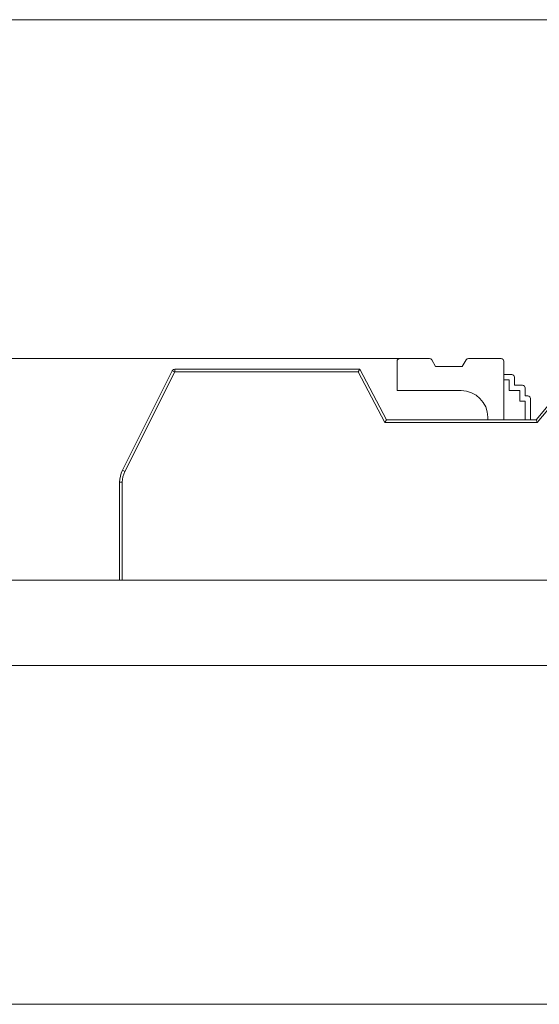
# Model space of a CAD drawing. Header units: inches. Extents: x -30 to 641, y 180 to 601.
# Tile 55 of 234: x 28 to 38, y 435 to 453. Entities that reach past the tile are written whole.
import ezdxf

# ---------------------------------------------------------------- set-up
doc = ezdxf.new("R2010")
doc.units = ezdxf.units.IN
doc.header["$MEASUREMENT"] = 0
doc.layers.add('1', color=7, linetype='Continuous')

# ---------------------------------------------------------------- blocks, each defined once
blk = doc.blocks.new('block 11')
at = {"layer": '1', "color": 8, "lineweight": 18, "true_color": 0x808080}
blk.add_lwpolyline([(554.57, 452.974), (-18.129, 452.974)], dxfattribs=at)
blk = doc.blocks.new('block 13')
at = {"layer": '1', "color": 8, "lineweight": 18, "true_color": 0x808080}
blk.add_lwpolyline([(-18.129, 434.524), (554.57, 434.524)], dxfattribs=at)
blk = doc.blocks.new('block 2074')
at = {"layer": '1', "color": 155, "lineweight": 18, "true_color": 0x4c7299}
blk.add_lwpolyline([(155.502, 442.474), (23.937, 442.474)], dxfattribs=at)
blk = doc.blocks.new('block 2150')
at = {"layer": '1', "color": 155, "lineweight": 18, "true_color": 0x4c7299}
blk.add_lwpolyline([(35.73, 446.624), (35.174, 446.624)], dxfattribs=at)
blk = doc.blocks.new('block 2151')
at = {"layer": '1', "color": 155, "lineweight": 18, "true_color": 0x4c7299}
blk.add_lwpolyline([(37.074, 446.624), (36.461, 446.624)], dxfattribs=at)
blk = doc.blocks.new('block 2152')
at = {"layer": '1', "color": 155, "lineweight": 18, "true_color": 0x4c7299}
blk.add_lwpolyline([(35.846, 446.474), (35.774, 446.599)], dxfattribs=at)
blk = doc.blocks.new('block 2153')
at = {"layer": '1', "color": 155, "lineweight": 18, "true_color": 0x4c7299}
blk.add_lwpolyline([(36.418, 446.599), (36.346, 446.474)], dxfattribs=at)
blk = doc.blocks.new('block 2154')
at = {"layer": '1', "color": 155, "lineweight": 18, "true_color": 0x4c7299}
blk.add_lwpolyline([(36.346, 446.474), (35.846, 446.474)], dxfattribs=at)
blk = doc.blocks.new('block 2155')
at = {"layer": '1', "color": 155, "lineweight": 13, "true_color": 0x4c7299}
blk.add_lwpolyline([(38.547, 446.374), (37.75, 445.424)], dxfattribs=at)
blk = doc.blocks.new('block 2156')
at = {"layer": '1', "color": 155, "lineweight": 18, "true_color": 0x4c7299}
blk.add_lwpolyline([(37.75, 445.424), (37.727, 445.474)], dxfattribs=at)
blk = doc.blocks.new('block 2157')
at = {"layer": '1', "color": 155, "lineweight": 18, "true_color": 0x4c7299}
blk.add_lwpolyline([(37.727, 445.474), (38.524, 446.424)], dxfattribs=at)
blk = doc.blocks.new('block 2162')
at = {"layer": '1', "color": 155, "lineweight": 13, "true_color": 0x4c7299}
blk.add_lwpolyline([(34.897, 445.424), (34.397, 446.374)], dxfattribs=at)
blk = doc.blocks.new('block 2163')
at = {"layer": '1', "color": 155, "lineweight": 18, "true_color": 0x4c7299}
blk.add_lwpolyline([(34.397, 446.374), (34.427, 446.424)], dxfattribs=at)
blk = doc.blocks.new('block 2164')
at = {"layer": '1', "color": 155, "lineweight": 18, "true_color": 0x4c7299}
blk.add_lwpolyline([(34.427, 446.424), (34.927, 445.474)], dxfattribs=at)
blk = doc.blocks.new('block 2165')
at = {"layer": '1', "color": 155, "lineweight": 18, "true_color": 0x4c7299}
blk.add_lwpolyline([(34.897, 445.424), (34.927, 445.474)], dxfattribs=at)
blk = doc.blocks.new('block 2166')
at = {"layer": '1', "color": 155, "lineweight": 13, "true_color": 0x4c7299}
blk.add_lwpolyline([(34.397, 446.374), (30.958, 446.374)], dxfattribs=at)
blk = doc.blocks.new('block 2167')
at = {"layer": '1', "color": 155, "lineweight": 13, "true_color": 0x4c7299}
blk.add_lwpolyline([(30.958, 446.424), (30.958, 446.374)], dxfattribs=at)
blk = doc.blocks.new('block 2168')
at = {"layer": '1', "color": 155, "lineweight": 18, "true_color": 0x4c7299}
blk.add_lwpolyline([(30.958, 446.424), (34.427, 446.424)], dxfattribs=at)
blk = doc.blocks.new('block 2172')
at = {"layer": '1', "color": 155, "lineweight": 13, "true_color": 0x4c7299}
blk.add_lwpolyline([(30.913, 446.396), (30.958, 446.374)], dxfattribs=at)
blk = doc.blocks.new('block 2173')
at = {"layer": '1', "color": 155, "lineweight": 18, "true_color": 0x4c7299}
blk.add_lwpolyline([(29.98, 444.53), (30.913, 446.396)], dxfattribs=at)
blk = doc.blocks.new('block 2174')
at = {"layer": '1', "color": 155, "lineweight": 13, "true_color": 0x4c7299}
blk.add_lwpolyline([(30.958, 446.374), (30.024, 444.507)], dxfattribs=at)
blk = doc.blocks.new('block 2175')
at = {"layer": '1', "color": 155, "lineweight": 13, "true_color": 0x4c7299}
blk.add_lwpolyline([(29.98, 444.53), (30.024, 444.507)], dxfattribs=at)
blk = doc.blocks.new('block 2176')
at = {"layer": '1', "color": 155, "lineweight": 18, "true_color": 0x4c7299}
blk.add_lwpolyline([(37.124, 446.324), (37.274, 446.324)], dxfattribs=at)
blk = doc.blocks.new('block 2177')
at = {"layer": '1', "color": 155, "lineweight": 18, "true_color": 0x4c7299}
blk.add_lwpolyline([(37.324, 446.124), (37.474, 446.124)], dxfattribs=at)
blk = doc.blocks.new('block 2178')
at = {"layer": '1', "color": 155, "lineweight": 18, "true_color": 0x4c7299}
blk.add_lwpolyline([(37.524, 445.924), (37.574, 445.924)], dxfattribs=at)
blk = doc.blocks.new('block 2179')
at = {"layer": '1', "color": 155, "lineweight": 18, "true_color": 0x4c7299}
blk.add_lwpolyline([(34.927, 445.474), (37.727, 445.474)], dxfattribs=at)
blk = doc.blocks.new('block 2180')
at = {"layer": '1', "color": 155, "lineweight": 13, "true_color": 0x4c7299}
blk.add_lwpolyline([(37.75, 445.424), (34.897, 445.424)], dxfattribs=at)
blk = doc.blocks.new('block 2181')
at = {"layer": '1', "color": 155, "lineweight": 13, "true_color": 0x4c7299}
blk.add_lwpolyline([(29.927, 444.306), (29.977, 444.306)], dxfattribs=at)
blk = doc.blocks.new('block 2306')
at = {"layer": '1', "color": 155, "lineweight": 18, "true_color": 0x4c7299}
blk.add_lwpolyline([(155.502, 440.874), (23.937, 440.874)], dxfattribs=at)
blk = doc.blocks.new('block 2400')
at = {"layer": '1', "color": 155, "lineweight": 18, "true_color": 0x4c7299}
blk.add_lwpolyline([(37.124, 445.474), (37.124, 446.574)], dxfattribs=at)
blk = doc.blocks.new('block 2401')
at = {"layer": '1', "color": 155, "lineweight": 18, "true_color": 0x4c7299}
blk.add_lwpolyline([(35.124, 446.574), (35.124, 446.024)], dxfattribs=at)
blk = doc.blocks.new('block 2402')
at = {"layer": '1', "color": 155, "lineweight": 18, "true_color": 0x4c7299}
blk.add_lwpolyline([(37.324, 446.274), (37.324, 446.124)], dxfattribs=at)
blk = doc.blocks.new('block 2403')
at = {"layer": '1', "color": 155, "lineweight": 18, "true_color": 0x4c7299}
blk.add_lwpolyline([(37.124, 446.224), (37.224, 446.224)], dxfattribs=at)
blk = doc.blocks.new('block 2404')
at = {"layer": '1', "color": 155, "lineweight": 18, "true_color": 0x4c7299}
blk.add_lwpolyline([(37.224, 446.224), (37.224, 446.024)], dxfattribs=at)
blk = doc.blocks.new('block 2405')
at = {"layer": '1', "color": 155, "lineweight": 18, "true_color": 0x4c7299}
blk.add_lwpolyline([(37.524, 446.074), (37.524, 445.924)], dxfattribs=at)
blk = doc.blocks.new('block 2406')
at = {"layer": '1', "color": 155, "lineweight": 18, "true_color": 0x4c7299}
blk.add_lwpolyline([(37.224, 446.024), (37.424, 446.024)], dxfattribs=at)
blk = doc.blocks.new('block 2407')
at = {"layer": '1', "color": 155, "lineweight": 18, "true_color": 0x4c7299}
blk.add_lwpolyline([(37.424, 446.024), (37.424, 445.824)], dxfattribs=at)
blk = doc.blocks.new('block 2408')
at = {"layer": '1', "color": 155, "lineweight": 18, "true_color": 0x4c7299}
blk.add_lwpolyline([(35.124, 446.024), (36.324, 446.024)], dxfattribs=at)
blk = doc.blocks.new('block 2411')
at = {"layer": '1', "color": 155, "lineweight": 18, "true_color": 0x4c7299}
blk.add_lwpolyline([(37.624, 445.874), (37.624, 445.474)], dxfattribs=at)
blk = doc.blocks.new('block 2412')
at = {"layer": '1', "color": 155, "lineweight": 18, "true_color": 0x4c7299}
blk.add_lwpolyline([(37.524, 445.824), (37.524, 445.474)], dxfattribs=at)
blk = doc.blocks.new('block 2413')
at = {"layer": '1', "color": 155, "lineweight": 18, "true_color": 0x4c7299}
blk.add_lwpolyline([(37.424, 445.824), (37.524, 445.824)], dxfattribs=at)
blk = doc.blocks.new('block 2414')
at = {"layer": '1', "color": 155, "lineweight": 18, "true_color": 0x4c7299}
blk.add_lwpolyline([(36.824, 445.474), (36.824, 445.524)], dxfattribs=at)
blk = doc.blocks.new('block 2415')
at = {"layer": '1', "color": 155, "lineweight": 13, "true_color": 0x4c7299}
blk.add_lwpolyline([(29.977, 444.306), (29.977, 442.474)], dxfattribs=at)
blk = doc.blocks.new('block 2416')
at = {"layer": '1', "color": 155, "lineweight": 18, "true_color": 0x4c7299}
blk.add_lwpolyline([(29.927, 442.474), (29.927, 444.306)], dxfattribs=at)
blk = doc.blocks.new('block 2528')
at = {"layer": '1', "color": 18, "lineweight": 13, "true_color": 0x4c0000}
blk.add_lwpolyline([(155.502, 442.474), (23.937, 442.474)], dxfattribs=at)
blk = doc.blocks.new('block 2544')
at = {"layer": '1', "color": 252, "lineweight": 13, "true_color": 0x848484}
blk.add_lwpolyline([(31.655, 442.474), (28.594, 442.474)], dxfattribs=at)
blk = doc.blocks.new('block 2559')
at = {"layer": '1', "color": 18, "lineweight": 13, "true_color": 0x4c0000}
blk.add_lwpolyline([(155.502, 442.474), (23.937, 442.474)], dxfattribs=at)
blk = doc.blocks.new('block 2622')
at = {"layer": '1', "color": 18, "lineweight": 13, "true_color": 0x4c0000}
blk.add_lwpolyline([(12.599, 442.474), (144.163, 442.474)], dxfattribs=at)
blk = doc.blocks.new('block 2628')
at = {"layer": '1', "color": 18, "lineweight": 13, "true_color": 0x4c0000}
blk.add_lwpolyline([(37.261, 442.474), (37.661, 442.474)], dxfattribs=at)
blk = doc.blocks.new('block 2649')
at = {"layer": '1', "color": 252, "lineweight": 13, "true_color": 0x848484}
blk.add_lwpolyline([(31.655, 442.474), (28.594, 442.474)], dxfattribs=at)
blk = doc.blocks.new('block 2674')
at = {"layer": '1', "color": 18, "lineweight": 13, "true_color": 0x4c0000}
blk.add_lwpolyline([(12.599, 442.474), (144.163, 442.474)], dxfattribs=at)
blk = doc.blocks.new('block 2686')
at = {"layer": '1', "color": 18, "lineweight": 13, "true_color": 0x4c0000}
blk.add_lwpolyline([(37.261, 442.474), (37.661, 442.474)], dxfattribs=at)
blk = doc.blocks.new('block 2813')
at = {"layer": '1', "color": 252, "lineweight": 13, "true_color": 0x848484}
blk.add_lwpolyline([(31.655, 442.474), (28.594, 442.474)], dxfattribs=at)
blk = doc.blocks.new('block 2815')
at = {"layer": '1', "color": 252, "lineweight": 13, "true_color": 0x848484}
blk.add_lwpolyline([(31.655, 442.474), (28.594, 442.474)], dxfattribs=at)
blk = doc.blocks.new('block 5222')
at = {"layer": '1', "color": 155, "lineweight": 18, "true_color": 0x4c7299}
blk.add_open_spline([(35.774, 446.599), (35.765, 446.614), (35.748, 446.624), (35.73, 446.624)], degree=3, dxfattribs=at)
blk = doc.blocks.new('block 5223')
at = {"layer": '1', "color": 155, "lineweight": 18, "true_color": 0x4c7299}
blk.add_open_spline([(36.461, 446.624), (36.443, 446.624), (36.427, 446.614), (36.418, 446.599)], degree=3, dxfattribs=at)
blk = doc.blocks.new('block 5224')
at = {"layer": '1', "color": 155, "lineweight": 18, "true_color": 0x4c7299}
blk.add_open_spline([(35.174, 446.624), (35.146, 446.624), (35.124, 446.602), (35.124, 446.574)], degree=3, dxfattribs=at)
blk = doc.blocks.new('block 5225')
at = {"layer": '1', "color": 155, "lineweight": 18, "true_color": 0x4c7299}
blk.add_open_spline([(37.124, 446.574), (37.124, 446.602), (37.102, 446.624), (37.074, 446.624)], degree=3, dxfattribs=at)
blk = doc.blocks.new('block 5226')
at = {"layer": '1', "color": 155, "lineweight": 18, "true_color": 0x4c7299}
blk.add_open_spline([(30.913, 446.396), (30.922, 446.413), (30.939, 446.424), (30.958, 446.424)], degree=3, dxfattribs=at)
blk = doc.blocks.new('block 5227')
at = {"layer": '1', "color": 155, "lineweight": 18, "true_color": 0x4c7299}
blk.add_open_spline([(37.324, 446.274), (37.324, 446.302), (37.302, 446.324), (37.274, 446.324)], degree=3, dxfattribs=at)
blk = doc.blocks.new('block 5228')
at = {"layer": '1', "color": 155, "lineweight": 18, "true_color": 0x4c7299}
blk.add_open_spline([(37.524, 446.074), (37.524, 446.102), (37.502, 446.124), (37.474, 446.124)], degree=3, dxfattribs=at)
blk = doc.blocks.new('block 5229')
at = {"layer": '1', "color": 155, "lineweight": 18, "true_color": 0x4c7299}
blk.add_open_spline([(37.624, 445.874), (37.624, 445.902), (37.602, 445.924), (37.574, 445.924)], degree=3, dxfattribs=at)
blk = doc.blocks.new('block 5230')
at = {"layer": '1', "color": 155, "lineweight": 18, "true_color": 0x4c7299}
blk.add_open_spline([(29.927, 444.306), (29.927, 444.384), (29.945, 444.46), (29.98, 444.53)], degree=3, dxfattribs=at)
blk = doc.blocks.new('block 5231')
at = {"layer": '1', "color": 155, "lineweight": 13, "true_color": 0x4c7299}
blk.add_open_spline([(30.024, 444.507), (29.993, 444.445), (29.977, 444.376), (29.977, 444.306)], degree=3, dxfattribs=at)
blk = doc.blocks.new('block 5262')
at = {"layer": '1', "color": 155, "lineweight": 18, "true_color": 0x4c7299}
blk.add_open_spline([(36.824, 445.524), (36.824, 445.8), (36.6, 446.024), (36.324, 446.024)], degree=3, dxfattribs=at)
blk = doc.blocks.new('block 7551')
at = {"layer": '1', "color": 18, "lineweight": 13, "true_color": 0x4c0000}
blk.add_lwpolyline([(58.95, 442.474), (40.248, 442.474), (30.896, 442.474), (26.221, 442.474), (23.937, 442.474), (23.072, 442.474), (8.182, 442.474), (6.805, 442.474), (4.467, 442.474), (-0.208, 442.474), (-9.559, 442.474), (-11.779, 442.474), (-10.957, 442.474), (-8.619, 442.474), (-3.944, 442.474), (5.408, 442.474), (12.531, 442.474), (13.947, 442.474), (16.284, 442.474), (20.96, 442.474), (39.662, 442.474), (114.472, 442.474)], dxfattribs=at)
blk = doc.blocks.new('block 7564')
at = {"layer": '1', "color": 18, "lineweight": 13, "true_color": 0x4c0000}
blk.add_open_spline([(36.071, 442.474), (36.076, 442.474), (36.082, 442.474), (36.082, 442.474), (36.082, 442.474), (36.09, 442.474), (36.09, 442.474), (36.09, 442.474), (36.101, 442.474), (36.101, 442.474), (36.101, 442.474), (36.114, 442.474), (36.114, 442.474), (36.114, 442.474), (36.128, 442.474), (36.128, 442.474), (36.128, 442.474), (36.145, 442.474), (36.145, 442.474), (36.145, 442.474), (36.163, 442.474), (36.163, 442.474), (36.163, 442.474), (36.183, 442.474), (36.183, 442.474), (36.183, 442.474), (36.203, 442.474), (36.203, 442.474), (36.203, 442.474), (36.225, 442.474), (36.225, 442.474), (36.225, 442.474), (36.248, 442.474), (36.248, 442.474), (36.248, 442.474), (36.271, 442.474), (36.271, 442.474), (36.271, 442.474), (36.321, 442.474), (36.321, 442.474), (36.321, 442.474), (36.371, 442.474), (36.371, 442.474), (36.371, 442.474), (36.395, 442.474), (36.395, 442.474), (36.395, 442.474), (36.418, 442.474), (36.418, 442.474), (36.418, 442.474), (36.439, 442.474), (36.439, 442.474), (36.439, 442.474), (36.46, 442.474), (36.46, 442.474), (36.46, 442.474), (36.479, 442.474), (36.479, 442.474), (36.479, 442.474), (36.497, 442.474), (36.497, 442.474), (36.497, 442.474), (36.514, 442.474), (36.514, 442.474), (36.514, 442.474), (36.529, 442.474), (36.529, 442.474), (36.529, 442.474), (36.542, 442.474), (36.542, 442.474), (36.542, 442.474), (36.553, 442.474), (36.553, 442.474), (36.553, 442.474), (36.561, 442.474), (36.561, 442.474), (36.561, 442.474), (36.567, 442.474), (36.567, 442.474), (36.567, 442.474), (36.561, 442.474), (36.561, 442.474), (36.561, 442.474), (36.553, 442.474), (36.553, 442.474), (36.553, 442.474), (36.542, 442.474), (36.542, 442.474), (36.542, 442.474), (36.529, 442.474), (36.529, 442.474), (36.529, 442.474), (36.514, 442.474), (36.514, 442.474), (36.514, 442.474), (36.497, 442.474), (36.497, 442.474), (36.497, 442.474), (36.479, 442.474), (36.479, 442.474), (36.479, 442.474), (36.46, 442.474), (36.46, 442.474), (36.46, 442.474), (36.439, 442.474), (36.439, 442.474), (36.439, 442.474), (36.418, 442.474), (36.418, 442.474), (36.418, 442.474), (36.395, 442.474), (36.395, 442.474), (36.395, 442.474), (36.371, 442.474), (36.371, 442.474), (36.371, 442.474), (36.321, 442.474), (36.321, 442.474), (36.321, 442.474), (36.271, 442.474), (36.271, 442.474), (36.271, 442.474), (36.248, 442.474), (36.248, 442.474), (36.248, 442.474), (36.225, 442.474), (36.225, 442.474), (36.225, 442.474), (36.203, 442.474), (36.203, 442.474), (36.203, 442.474), (36.183, 442.474), (36.183, 442.474), (36.183, 442.474), (36.163, 442.474), (36.163, 442.474), (36.163, 442.474), (36.145, 442.474), (36.145, 442.474), (36.145, 442.474), (36.128, 442.474), (36.128, 442.474), (36.128, 442.474), (36.114, 442.474), (36.114, 442.474), (36.114, 442.474), (36.101, 442.474), (36.101, 442.474), (36.101, 442.474), (36.09, 442.474), (36.09, 442.474), (36.09, 442.474), (36.082, 442.474), (36.082, 442.474), (36.082, 442.474), (36.076, 442.474), (36.076, 442.474)], degree=3, knots=[0, 0, 0, 0, 1, 1, 1, 2, 2, 2, 3, 3, 3, 4, 4, 4, 5, 5, 5, 6, 6, 6, 7, 7, 7, 8, 8, 8, 9, 9, 9, 10, 10, 10, 11, 11, 11, 12, 12, 12, 13, 13, 13, 14, 14, 14, 15, 15, 15, 16, 16, 16, 17, 17, 17, 18, 18, 18, 19, 19, 19, 20, 20, 20, 21, 21, 21, 22, 22, 22, 23, 23, 23, 24, 24, 24, 25, 25, 25, 26, 26, 26, 27, 27, 27, 28, 28, 28, 29, 29, 29, 30, 30, 30, 31, 31, 31, 32, 32, 32, 33, 33, 33, 34, 34, 34, 35, 35, 35, 36, 36, 36, 37, 37, 37, 38, 38, 38, 39, 39, 39, 40, 40, 40, 41, 41, 41, 42, 42, 42, 43, 43, 43, 44, 44, 44, 45, 45, 45, 46, 46, 46, 47, 47, 47, 48, 48, 48, 49, 49, 49, 50, 50, 50, 51, 51, 51, 52, 52, 52, 52], dxfattribs=at)
blk = doc.blocks.new('block 7703')
at = {"layer": '1', "color": 18, "lineweight": 13, "true_color": 0x4c0000}
blk.add_open_spline([(33.204, 442.474), (33.209, 442.474), (33.215, 442.474), (33.215, 442.474), (33.215, 442.474), (33.223, 442.474), (33.223, 442.474), (33.223, 442.474), (33.234, 442.474), (33.234, 442.474), (33.234, 442.474), (33.247, 442.474), (33.247, 442.474), (33.247, 442.474), (33.262, 442.474), (33.262, 442.474), (33.262, 442.474), (33.279, 442.474), (33.279, 442.474), (33.279, 442.474), (33.297, 442.474), (33.297, 442.474), (33.297, 442.474), (33.316, 442.474), (33.316, 442.474), (33.316, 442.474), (33.336, 442.474), (33.336, 442.474), (33.336, 442.474), (33.358, 442.474), (33.358, 442.474), (33.358, 442.474), (33.381, 442.474), (33.381, 442.474), (33.381, 442.474), (33.405, 442.474), (33.405, 442.474), (33.405, 442.474), (33.455, 442.474), (33.455, 442.474), (33.455, 442.474), (33.504, 442.474), (33.504, 442.474), (33.504, 442.474), (33.528, 442.474), (33.528, 442.474), (33.528, 442.474), (33.551, 442.474), (33.551, 442.474), (33.551, 442.474), (33.573, 442.474), (33.573, 442.474), (33.573, 442.474), (33.593, 442.474), (33.593, 442.474), (33.593, 442.474), (33.612, 442.474), (33.612, 442.474), (33.612, 442.474), (33.631, 442.474), (33.631, 442.474), (33.631, 442.474), (33.647, 442.474), (33.647, 442.474), (33.647, 442.474), (33.662, 442.474), (33.662, 442.474), (33.662, 442.474), (33.675, 442.474), (33.675, 442.474), (33.675, 442.474), (33.686, 442.474), (33.686, 442.474), (33.686, 442.474), (33.694, 442.474), (33.694, 442.474), (33.694, 442.474), (33.7, 442.474), (33.7, 442.474), (33.7, 442.474), (33.694, 442.474), (33.694, 442.474), (33.694, 442.474), (33.686, 442.474), (33.686, 442.474), (33.686, 442.474), (33.675, 442.474), (33.675, 442.474), (33.675, 442.474), (33.662, 442.474), (33.662, 442.474), (33.662, 442.474), (33.647, 442.474), (33.647, 442.474), (33.647, 442.474), (33.631, 442.474), (33.631, 442.474), (33.631, 442.474), (33.612, 442.474), (33.612, 442.474), (33.612, 442.474), (33.593, 442.474), (33.593, 442.474), (33.593, 442.474), (33.573, 442.474), (33.573, 442.474), (33.573, 442.474), (33.551, 442.474), (33.551, 442.474), (33.551, 442.474), (33.528, 442.474), (33.528, 442.474), (33.528, 442.474), (33.504, 442.474), (33.504, 442.474), (33.504, 442.474), (33.455, 442.474), (33.455, 442.474), (33.455, 442.474), (33.405, 442.474), (33.405, 442.474), (33.405, 442.474), (33.381, 442.474), (33.381, 442.474), (33.381, 442.474), (33.358, 442.474), (33.358, 442.474), (33.358, 442.474), (33.336, 442.474), (33.336, 442.474), (33.336, 442.474), (33.316, 442.474), (33.316, 442.474), (33.316, 442.474), (33.297, 442.474), (33.297, 442.474), (33.297, 442.474), (33.279, 442.474), (33.279, 442.474), (33.279, 442.474), (33.262, 442.474), (33.262, 442.474), (33.262, 442.474), (33.247, 442.474), (33.247, 442.474), (33.247, 442.474), (33.234, 442.474), (33.234, 442.474), (33.234, 442.474), (33.223, 442.474), (33.223, 442.474), (33.223, 442.474), (33.215, 442.474), (33.215, 442.474), (33.215, 442.474), (33.209, 442.474), (33.209, 442.474)], degree=3, knots=[0, 0, 0, 0, 1, 1, 1, 2, 2, 2, 3, 3, 3, 4, 4, 4, 5, 5, 5, 6, 6, 6, 7, 7, 7, 8, 8, 8, 9, 9, 9, 10, 10, 10, 11, 11, 11, 12, 12, 12, 13, 13, 13, 14, 14, 14, 15, 15, 15, 16, 16, 16, 17, 17, 17, 18, 18, 18, 19, 19, 19, 20, 20, 20, 21, 21, 21, 22, 22, 22, 23, 23, 23, 24, 24, 24, 25, 25, 25, 26, 26, 26, 27, 27, 27, 28, 28, 28, 29, 29, 29, 30, 30, 30, 31, 31, 31, 32, 32, 32, 33, 33, 33, 34, 34, 34, 35, 35, 35, 36, 36, 36, 37, 37, 37, 38, 38, 38, 39, 39, 39, 40, 40, 40, 41, 41, 41, 42, 42, 42, 43, 43, 43, 44, 44, 44, 45, 45, 45, 46, 46, 46, 47, 47, 47, 48, 48, 48, 49, 49, 49, 50, 50, 50, 51, 51, 51, 52, 52, 52, 52], dxfattribs=at)
blk = doc.blocks.new('block 7704')
at = {"layer": '1', "color": 252, "lineweight": 13, "true_color": 0x848484}
blk.add_open_spline([(31.955, 442.474), (31.778, 442.474), (31.601, 442.474), (31.424, 442.474), (31.389, 442.474), (31.353, 442.474), (31.317, 442.474), (30.41, 442.474), (29.502, 442.474), (28.594, 442.474), (28.498, 442.474), (28.401, 442.474), (28.305, 442.474), (28.401, 442.474), (28.498, 442.474), (28.594, 442.474), (29.502, 442.474), (30.41, 442.474), (31.317, 442.474), (31.353, 442.474), (31.389, 442.474), (31.424, 442.474), (31.601, 442.474), (31.778, 442.474), (31.955, 442.474), (31.755, 442.474), (31.555, 442.474), (31.355, 442.474), (31.555, 442.474), (31.755, 442.474), (31.955, 442.474)], degree=3, knots=[0, 0, 0, 0, 1, 1, 1, 2, 2, 2, 3, 3, 3, 4, 4, 4, 5, 5, 5, 6, 6, 6, 7, 7, 7, 8, 8, 8, 9, 9, 9, 10, 10, 10, 10], dxfattribs=at)
blk = doc.blocks.new('block 7705')
at = {"layer": '1', "color": 252, "lineweight": 13, "true_color": 0x848484}
blk.add_open_spline([(31.955, 442.474), (31.778, 442.474), (31.601, 442.474), (31.424, 442.474), (31.389, 442.474), (31.353, 442.474), (31.317, 442.474), (30.41, 442.474), (29.502, 442.474), (28.594, 442.474), (28.498, 442.474), (28.401, 442.474), (28.305, 442.474), (28.401, 442.474), (28.498, 442.474), (28.594, 442.474), (29.502, 442.474), (30.41, 442.474), (31.317, 442.474), (31.353, 442.474), (31.389, 442.474), (31.424, 442.474), (31.601, 442.474), (31.778, 442.474), (31.955, 442.474), (31.755, 442.474), (31.555, 442.474), (31.355, 442.474), (31.555, 442.474), (31.755, 442.474), (31.955, 442.474)], degree=3, knots=[0, 0, 0, 0, 1, 1, 1, 2, 2, 2, 3, 3, 3, 4, 4, 4, 5, 5, 5, 6, 6, 6, 7, 7, 7, 8, 8, 8, 9, 9, 9, 10, 10, 10, 10], dxfattribs=at)
blk = doc.blocks.new('block 7929')
at = {"layer": '1', "color": 18, "lineweight": 13, "true_color": 0x4c0000}
blk.add_open_spline([(36.756, 442.474), (36.59, 442.474), (36.423, 442.474), (36.256, 442.474), (36.423, 442.474), (36.59, 442.474), (36.756, 442.474), (36.923, 442.474), (37.09, 442.474), (37.256, 442.474), (37.423, 442.474), (37.59, 442.474), (37.756, 442.474), (37.59, 442.474), (37.423, 442.474), (37.256, 442.474), (37.09, 442.474), (36.923, 442.474), (36.756, 442.474)], degree=3, knots=[0, 0, 0, 0, 1, 1, 1, 2, 2, 2, 3, 3, 3, 4, 4, 4, 5, 5, 5, 6, 6, 6, 6], dxfattribs=at)
blk = doc.blocks.new('block 7982')
at = {"layer": '1', "color": 18, "lineweight": 13, "true_color": 0x4c0000}
blk.add_open_spline([(36.321, 442.474), (36.321, 442.474), (36.229, 442.474), (36.229, 442.474), (36.229, 442.474), (36.207, 442.474), (36.207, 442.474), (36.207, 442.474), (36.185, 442.474), (36.185, 442.474), (36.185, 442.474), (36.166, 442.474), (36.166, 442.474), (36.166, 442.474), (36.147, 442.474), (36.147, 442.474), (36.147, 442.474), (36.131, 442.474), (36.131, 442.474), (36.131, 442.474), (36.117, 442.474), (36.117, 442.474), (36.117, 442.474), (36.104, 442.474), (36.104, 442.474), (36.104, 442.474), (36.094, 442.474), (36.094, 442.474), (36.094, 442.474), (36.085, 442.474), (36.085, 442.474), (36.085, 442.474), (36.078, 442.474), (36.078, 442.474), (36.074, 442.474), (36.071, 442.474), (36.071, 442.474), (36.074, 442.474), (36.079, 442.474), (36.079, 442.474), (36.079, 442.474), (36.085, 442.474), (36.085, 442.474), (36.085, 442.474), (36.094, 442.474), (36.094, 442.474), (36.094, 442.474), (36.105, 442.474), (36.105, 442.474), (36.105, 442.474), (36.117, 442.474), (36.117, 442.474), (36.117, 442.474), (36.132, 442.474), (36.132, 442.474), (36.132, 442.474), (36.148, 442.474), (36.148, 442.474), (36.148, 442.474), (36.167, 442.474), (36.167, 442.474), (36.167, 442.474), (36.187, 442.474), (36.187, 442.474), (36.187, 442.474), (36.208, 442.474), (36.208, 442.474), (36.208, 442.474), (36.253, 442.474), (36.253, 442.474), (36.253, 442.474), (36.299, 442.474), (36.299, 442.474), (36.299, 442.474), (36.346, 442.474), (36.346, 442.474), (36.346, 442.474), (36.393, 442.474), (36.393, 442.474), (36.393, 442.474), (36.441, 442.474), (36.441, 442.474), (36.441, 442.474), (36.463, 442.474), (36.463, 442.474), (36.463, 442.474), (36.484, 442.474), (36.484, 442.474), (36.484, 442.474), (36.503, 442.474), (36.503, 442.474), (36.503, 442.474), (36.52, 442.474), (36.52, 442.474), (36.52, 442.474), (36.535, 442.474), (36.535, 442.474), (36.535, 442.474), (36.547, 442.474), (36.547, 442.474), (36.547, 442.474), (36.557, 442.474), (36.557, 442.474), (36.557, 442.474), (36.564, 442.474), (36.564, 442.474), (36.569, 442.474), (36.571, 442.474), (36.571, 442.474), (36.568, 442.474), (36.564, 442.474), (36.564, 442.474), (36.564, 442.474), (36.557, 442.474), (36.557, 442.474), (36.557, 442.474), (36.547, 442.474), (36.547, 442.474), (36.547, 442.474), (36.534, 442.474), (36.534, 442.474), (36.534, 442.474), (36.519, 442.474), (36.519, 442.474), (36.519, 442.474), (36.502, 442.474), (36.502, 442.474), (36.502, 442.474), (36.483, 442.474), (36.483, 442.474), (36.483, 442.474), (36.462, 442.474), (36.462, 442.474), (36.462, 442.474), (36.416, 442.474), (36.416, 442.474), (36.416, 442.474), (36.368, 442.474), (36.368, 442.474), (36.368, 442.474), (36.321, 442.474), (36.321, 442.474)], degree=3, knots=[0, 0, 0, 0, 1, 1, 1, 2, 2, 2, 3, 3, 3, 4, 4, 4, 5, 5, 5, 6, 6, 6, 7, 7, 7, 8, 8, 8, 9, 9, 9, 10, 10, 10, 11, 11, 11, 12, 12, 12, 13, 13, 13, 14, 14, 14, 15, 15, 15, 16, 16, 16, 17, 17, 17, 18, 18, 18, 19, 19, 19, 20, 20, 20, 21, 21, 21, 22, 22, 22, 23, 23, 23, 24, 24, 24, 25, 25, 25, 26, 26, 26, 27, 27, 27, 28, 28, 28, 29, 29, 29, 30, 30, 30, 31, 31, 31, 32, 32, 32, 33, 33, 33, 34, 34, 34, 35, 35, 35, 36, 36, 36, 37, 37, 37, 38, 38, 38, 39, 39, 39, 40, 40, 40, 41, 41, 41, 42, 42, 42, 43, 43, 43, 44, 44, 44, 45, 45, 45, 46, 46, 46, 47, 47, 47, 47], dxfattribs=at)
blk = doc.blocks.new('block 7983')
at = {"layer": '1', "color": 18, "lineweight": 13, "true_color": 0x4c0000}
blk.add_open_spline([(36.321, 442.474), (36.321, 442.474), (36.229, 442.474), (36.229, 442.474), (36.229, 442.474), (36.207, 442.474), (36.207, 442.474), (36.207, 442.474), (36.186, 442.474), (36.186, 442.474), (36.186, 442.474), (36.166, 442.474), (36.166, 442.474), (36.166, 442.474), (36.148, 442.474), (36.148, 442.474), (36.148, 442.474), (36.131, 442.474), (36.131, 442.474), (36.131, 442.474), (36.117, 442.474), (36.117, 442.474), (36.117, 442.474), (36.104, 442.474), (36.104, 442.474), (36.104, 442.474), (36.094, 442.474), (36.094, 442.474), (36.094, 442.474), (36.085, 442.474), (36.085, 442.474), (36.085, 442.474), (36.078, 442.474), (36.078, 442.474), (36.074, 442.474), (36.071, 442.474), (36.071, 442.474), (36.074, 442.474), (36.079, 442.474), (36.079, 442.474), (36.079, 442.474), (36.086, 442.474), (36.086, 442.474), (36.086, 442.474), (36.094, 442.474), (36.094, 442.474), (36.094, 442.474), (36.105, 442.474), (36.105, 442.474), (36.105, 442.474), (36.118, 442.474), (36.118, 442.474), (36.118, 442.474), (36.132, 442.474), (36.132, 442.474), (36.132, 442.474), (36.149, 442.474), (36.149, 442.474), (36.149, 442.474), (36.167, 442.474), (36.167, 442.474), (36.167, 442.474), (36.187, 442.474), (36.187, 442.474), (36.187, 442.474), (36.208, 442.474), (36.208, 442.474), (36.208, 442.474), (36.253, 442.474), (36.253, 442.474), (36.253, 442.474), (36.299, 442.474), (36.299, 442.474), (36.299, 442.474), (36.346, 442.474), (36.346, 442.474), (36.346, 442.474), (36.393, 442.474), (36.393, 442.474), (36.393, 442.474), (36.441, 442.474), (36.441, 442.474), (36.441, 442.474), (36.463, 442.474), (36.463, 442.474), (36.463, 442.474), (36.484, 442.474), (36.484, 442.474), (36.484, 442.474), (36.503, 442.474), (36.503, 442.474), (36.503, 442.474), (36.521, 442.474), (36.521, 442.474), (36.521, 442.474), (36.535, 442.474), (36.535, 442.474), (36.535, 442.474), (36.548, 442.474), (36.548, 442.474), (36.548, 442.474), (36.557, 442.474), (36.557, 442.474), (36.557, 442.474), (36.564, 442.474), (36.564, 442.474), (36.569, 442.474), (36.571, 442.474), (36.571, 442.474), (36.569, 442.474), (36.564, 442.474), (36.564, 442.474), (36.564, 442.474), (36.557, 442.474), (36.557, 442.474), (36.557, 442.474), (36.547, 442.474), (36.547, 442.474), (36.547, 442.474), (36.535, 442.474), (36.535, 442.474), (36.535, 442.474), (36.52, 442.474), (36.52, 442.474), (36.52, 442.474), (36.502, 442.474), (36.502, 442.474), (36.502, 442.474), (36.483, 442.474), (36.483, 442.474), (36.483, 442.474), (36.462, 442.474), (36.462, 442.474), (36.462, 442.474), (36.416, 442.474), (36.416, 442.474), (36.416, 442.474), (36.368, 442.474), (36.368, 442.474), (36.368, 442.474), (36.321, 442.474), (36.321, 442.474)], degree=3, knots=[0, 0, 0, 0, 1, 1, 1, 2, 2, 2, 3, 3, 3, 4, 4, 4, 5, 5, 5, 6, 6, 6, 7, 7, 7, 8, 8, 8, 9, 9, 9, 10, 10, 10, 11, 11, 11, 12, 12, 12, 13, 13, 13, 14, 14, 14, 15, 15, 15, 16, 16, 16, 17, 17, 17, 18, 18, 18, 19, 19, 19, 20, 20, 20, 21, 21, 21, 22, 22, 22, 23, 23, 23, 24, 24, 24, 25, 25, 25, 26, 26, 26, 27, 27, 27, 28, 28, 28, 29, 29, 29, 30, 30, 30, 31, 31, 31, 32, 32, 32, 33, 33, 33, 34, 34, 34, 35, 35, 35, 36, 36, 36, 37, 37, 37, 38, 38, 38, 39, 39, 39, 40, 40, 40, 41, 41, 41, 42, 42, 42, 43, 43, 43, 44, 44, 44, 45, 45, 45, 46, 46, 46, 47, 47, 47, 47], dxfattribs=at)
blk = doc.blocks.new('block 7984')
at = {"layer": '1', "color": 18, "lineweight": 13, "true_color": 0x4c0000}
blk.add_open_spline([(28.671, 442.474), (29.004, 442.474), (29.338, 442.474), (29.671, 442.474)], degree=3, dxfattribs=at)
blk = doc.blocks.new('block 7985')
at = {"layer": '1', "color": 18, "lineweight": 13, "true_color": 0x4c0000}
blk.add_open_spline([(29.671, 442.474), (29.338, 442.474), (29.004, 442.474), (28.671, 442.474)], degree=3, dxfattribs=at)
blk = doc.blocks.new('block 7990')
at = {"layer": '1', "color": 18, "lineweight": 13, "true_color": 0x4c0000}
blk.add_open_spline([(35.321, 442.474), (33.321, 442.474), (31.321, 442.474), (29.321, 442.474), (31.321, 442.474), (33.321, 442.474), (35.321, 442.474)], degree=3, knots=[0, 0, 0, 0, 1, 1, 1, 2, 2, 2, 2], dxfattribs=at)
blk = doc.blocks.new('block 7991')
at = {"layer": '1', "color": 18, "lineweight": 13, "true_color": 0x4c0000}
blk.add_open_spline([(35.371, 442.474), (33.338, 442.474), (31.304, 442.474), (29.271, 442.474), (31.304, 442.474), (33.338, 442.474), (35.371, 442.474)], degree=3, knots=[0, 0, 0, 0, 1, 1, 1, 2, 2, 2, 2], dxfattribs=at)
blk = doc.blocks.new('block 8056')
at = {"layer": '1', "color": 18, "lineweight": 13, "true_color": 0x4c0000}
blk.add_open_spline([(36.071, 442.474), (36.076, 442.474), (36.082, 442.474), (36.082, 442.474), (36.082, 442.474), (36.09, 442.474), (36.09, 442.474), (36.09, 442.474), (36.101, 442.474), (36.101, 442.474), (36.101, 442.474), (36.114, 442.474), (36.114, 442.474), (36.114, 442.474), (36.128, 442.474), (36.128, 442.474), (36.128, 442.474), (36.145, 442.474), (36.145, 442.474), (36.145, 442.474), (36.163, 442.474), (36.163, 442.474), (36.163, 442.474), (36.183, 442.474), (36.183, 442.474), (36.183, 442.474), (36.203, 442.474), (36.203, 442.474), (36.203, 442.474), (36.225, 442.474), (36.225, 442.474), (36.225, 442.474), (36.248, 442.474), (36.248, 442.474), (36.248, 442.474), (36.271, 442.474), (36.271, 442.474), (36.271, 442.474), (36.321, 442.474), (36.321, 442.474), (36.321, 442.474), (36.371, 442.474), (36.371, 442.474), (36.371, 442.474), (36.395, 442.474), (36.395, 442.474), (36.395, 442.474), (36.418, 442.474), (36.418, 442.474), (36.418, 442.474), (36.439, 442.474), (36.439, 442.474), (36.439, 442.474), (36.46, 442.474), (36.46, 442.474), (36.46, 442.474), (36.479, 442.474), (36.479, 442.474), (36.479, 442.474), (36.497, 442.474), (36.497, 442.474), (36.497, 442.474), (36.514, 442.474), (36.514, 442.474), (36.514, 442.474), (36.529, 442.474), (36.529, 442.474), (36.529, 442.474), (36.542, 442.474), (36.542, 442.474), (36.542, 442.474), (36.553, 442.474), (36.553, 442.474), (36.553, 442.474), (36.561, 442.474), (36.561, 442.474), (36.561, 442.474), (36.567, 442.474), (36.567, 442.474), (36.567, 442.474), (36.561, 442.474), (36.561, 442.474), (36.561, 442.474), (36.553, 442.474), (36.553, 442.474), (36.553, 442.474), (36.542, 442.474), (36.542, 442.474), (36.542, 442.474), (36.529, 442.474), (36.529, 442.474), (36.529, 442.474), (36.514, 442.474), (36.514, 442.474), (36.514, 442.474), (36.497, 442.474), (36.497, 442.474), (36.497, 442.474), (36.479, 442.474), (36.479, 442.474), (36.479, 442.474), (36.46, 442.474), (36.46, 442.474), (36.46, 442.474), (36.439, 442.474), (36.439, 442.474), (36.439, 442.474), (36.418, 442.474), (36.418, 442.474), (36.418, 442.474), (36.395, 442.474), (36.395, 442.474), (36.395, 442.474), (36.371, 442.474), (36.371, 442.474), (36.371, 442.474), (36.321, 442.474), (36.321, 442.474), (36.321, 442.474), (36.271, 442.474), (36.271, 442.474), (36.271, 442.474), (36.248, 442.474), (36.248, 442.474), (36.248, 442.474), (36.225, 442.474), (36.225, 442.474), (36.225, 442.474), (36.203, 442.474), (36.203, 442.474), (36.203, 442.474), (36.183, 442.474), (36.183, 442.474), (36.183, 442.474), (36.163, 442.474), (36.163, 442.474), (36.163, 442.474), (36.145, 442.474), (36.145, 442.474), (36.145, 442.474), (36.128, 442.474), (36.128, 442.474), (36.128, 442.474), (36.114, 442.474), (36.114, 442.474), (36.114, 442.474), (36.101, 442.474), (36.101, 442.474), (36.101, 442.474), (36.09, 442.474), (36.09, 442.474), (36.09, 442.474), (36.082, 442.474), (36.082, 442.474), (36.082, 442.474), (36.076, 442.474), (36.076, 442.474)], degree=3, knots=[0, 0, 0, 0, 1, 1, 1, 2, 2, 2, 3, 3, 3, 4, 4, 4, 5, 5, 5, 6, 6, 6, 7, 7, 7, 8, 8, 8, 9, 9, 9, 10, 10, 10, 11, 11, 11, 12, 12, 12, 13, 13, 13, 14, 14, 14, 15, 15, 15, 16, 16, 16, 17, 17, 17, 18, 18, 18, 19, 19, 19, 20, 20, 20, 21, 21, 21, 22, 22, 22, 23, 23, 23, 24, 24, 24, 25, 25, 25, 26, 26, 26, 27, 27, 27, 28, 28, 28, 29, 29, 29, 30, 30, 30, 31, 31, 31, 32, 32, 32, 33, 33, 33, 34, 34, 34, 35, 35, 35, 36, 36, 36, 37, 37, 37, 38, 38, 38, 39, 39, 39, 40, 40, 40, 41, 41, 41, 42, 42, 42, 43, 43, 43, 44, 44, 44, 45, 45, 45, 46, 46, 46, 47, 47, 47, 48, 48, 48, 49, 49, 49, 50, 50, 50, 51, 51, 51, 52, 52, 52, 52], dxfattribs=at)
blk = doc.blocks.new('block 8321')
at = {"layer": '1', "color": 18, "lineweight": 13, "true_color": 0x4c0000}
blk.add_open_spline([(33.204, 442.474), (33.209, 442.474), (33.215, 442.474), (33.215, 442.474), (33.215, 442.474), (33.223, 442.474), (33.223, 442.474), (33.223, 442.474), (33.234, 442.474), (33.234, 442.474), (33.234, 442.474), (33.247, 442.474), (33.247, 442.474), (33.247, 442.474), (33.262, 442.474), (33.262, 442.474), (33.262, 442.474), (33.279, 442.474), (33.279, 442.474), (33.279, 442.474), (33.297, 442.474), (33.297, 442.474), (33.297, 442.474), (33.316, 442.474), (33.316, 442.474), (33.316, 442.474), (33.336, 442.474), (33.336, 442.474), (33.336, 442.474), (33.358, 442.474), (33.358, 442.474), (33.358, 442.474), (33.381, 442.474), (33.381, 442.474), (33.381, 442.474), (33.405, 442.474), (33.405, 442.474), (33.405, 442.474), (33.455, 442.474), (33.455, 442.474), (33.455, 442.474), (33.504, 442.474), (33.504, 442.474), (33.504, 442.474), (33.528, 442.474), (33.528, 442.474), (33.528, 442.474), (33.551, 442.474), (33.551, 442.474), (33.551, 442.474), (33.573, 442.474), (33.573, 442.474), (33.573, 442.474), (33.593, 442.474), (33.593, 442.474), (33.593, 442.474), (33.612, 442.474), (33.612, 442.474), (33.612, 442.474), (33.631, 442.474), (33.631, 442.474), (33.631, 442.474), (33.647, 442.474), (33.647, 442.474), (33.647, 442.474), (33.662, 442.474), (33.662, 442.474), (33.662, 442.474), (33.675, 442.474), (33.675, 442.474), (33.675, 442.474), (33.686, 442.474), (33.686, 442.474), (33.686, 442.474), (33.694, 442.474), (33.694, 442.474), (33.694, 442.474), (33.7, 442.474), (33.7, 442.474), (33.7, 442.474), (33.694, 442.474), (33.694, 442.474), (33.694, 442.474), (33.686, 442.474), (33.686, 442.474), (33.686, 442.474), (33.675, 442.474), (33.675, 442.474), (33.675, 442.474), (33.662, 442.474), (33.662, 442.474), (33.662, 442.474), (33.647, 442.474), (33.647, 442.474), (33.647, 442.474), (33.631, 442.474), (33.631, 442.474), (33.631, 442.474), (33.612, 442.474), (33.612, 442.474), (33.612, 442.474), (33.593, 442.474), (33.593, 442.474), (33.593, 442.474), (33.573, 442.474), (33.573, 442.474), (33.573, 442.474), (33.551, 442.474), (33.551, 442.474), (33.551, 442.474), (33.528, 442.474), (33.528, 442.474), (33.528, 442.474), (33.504, 442.474), (33.504, 442.474), (33.504, 442.474), (33.455, 442.474), (33.455, 442.474), (33.455, 442.474), (33.405, 442.474), (33.405, 442.474), (33.405, 442.474), (33.381, 442.474), (33.381, 442.474), (33.381, 442.474), (33.358, 442.474), (33.358, 442.474), (33.358, 442.474), (33.336, 442.474), (33.336, 442.474), (33.336, 442.474), (33.316, 442.474), (33.316, 442.474), (33.316, 442.474), (33.297, 442.474), (33.297, 442.474), (33.297, 442.474), (33.279, 442.474), (33.279, 442.474), (33.279, 442.474), (33.262, 442.474), (33.262, 442.474), (33.262, 442.474), (33.247, 442.474), (33.247, 442.474), (33.247, 442.474), (33.234, 442.474), (33.234, 442.474), (33.234, 442.474), (33.223, 442.474), (33.223, 442.474), (33.223, 442.474), (33.215, 442.474), (33.215, 442.474), (33.215, 442.474), (33.209, 442.474), (33.209, 442.474)], degree=3, knots=[0, 0, 0, 0, 1, 1, 1, 2, 2, 2, 3, 3, 3, 4, 4, 4, 5, 5, 5, 6, 6, 6, 7, 7, 7, 8, 8, 8, 9, 9, 9, 10, 10, 10, 11, 11, 11, 12, 12, 12, 13, 13, 13, 14, 14, 14, 15, 15, 15, 16, 16, 16, 17, 17, 17, 18, 18, 18, 19, 19, 19, 20, 20, 20, 21, 21, 21, 22, 22, 22, 23, 23, 23, 24, 24, 24, 25, 25, 25, 26, 26, 26, 27, 27, 27, 28, 28, 28, 29, 29, 29, 30, 30, 30, 31, 31, 31, 32, 32, 32, 33, 33, 33, 34, 34, 34, 35, 35, 35, 36, 36, 36, 37, 37, 37, 38, 38, 38, 39, 39, 39, 40, 40, 40, 41, 41, 41, 42, 42, 42, 43, 43, 43, 44, 44, 44, 45, 45, 45, 46, 46, 46, 47, 47, 47, 48, 48, 48, 49, 49, 49, 50, 50, 50, 51, 51, 51, 52, 52, 52, 52], dxfattribs=at)
blk = doc.blocks.new('block 8325')
at = {"layer": '1', "color": 252, "lineweight": 13, "true_color": 0x848484}
blk.add_open_spline([(31.955, 442.474), (31.778, 442.474), (31.601, 442.474), (31.424, 442.474), (31.389, 442.474), (31.353, 442.474), (31.317, 442.474), (30.41, 442.474), (29.502, 442.474), (28.594, 442.474), (28.498, 442.474), (28.401, 442.474), (28.305, 442.474), (28.401, 442.474), (28.498, 442.474), (28.594, 442.474), (29.502, 442.474), (30.41, 442.474), (31.317, 442.474), (31.353, 442.474), (31.389, 442.474), (31.424, 442.474), (31.601, 442.474), (31.778, 442.474), (31.955, 442.474), (31.755, 442.474), (31.555, 442.474), (31.355, 442.474), (31.555, 442.474), (31.755, 442.474), (31.955, 442.474)], degree=3, knots=[0, 0, 0, 0, 1, 1, 1, 2, 2, 2, 3, 3, 3, 4, 4, 4, 5, 5, 5, 6, 6, 6, 7, 7, 7, 8, 8, 8, 9, 9, 9, 10, 10, 10, 10], dxfattribs=at)
blk = doc.blocks.new('block 8326')
at = {"layer": '1', "color": 252, "lineweight": 13, "true_color": 0x848484}
blk.add_open_spline([(31.955, 442.474), (31.778, 442.474), (31.601, 442.474), (31.424, 442.474), (31.389, 442.474), (31.353, 442.474), (31.317, 442.474), (30.41, 442.474), (29.502, 442.474), (28.594, 442.474), (28.498, 442.474), (28.401, 442.474), (28.305, 442.474), (28.401, 442.474), (28.498, 442.474), (28.594, 442.474), (29.502, 442.474), (30.41, 442.474), (31.317, 442.474), (31.353, 442.474), (31.389, 442.474), (31.424, 442.474), (31.601, 442.474), (31.778, 442.474), (31.955, 442.474), (31.755, 442.474), (31.555, 442.474), (31.355, 442.474), (31.555, 442.474), (31.755, 442.474), (31.955, 442.474)], degree=3, knots=[0, 0, 0, 0, 1, 1, 1, 2, 2, 2, 3, 3, 3, 4, 4, 4, 5, 5, 5, 6, 6, 6, 7, 7, 7, 8, 8, 8, 9, 9, 9, 10, 10, 10, 10], dxfattribs=at)
blk = doc.blocks.new('block 9310')
at = {"layer": '1', "color": 35, "lineweight": 13, "true_color": 0x99724c}
blk.add_lwpolyline([(35.73, 446.624), (-18.639, 446.624)], dxfattribs=at)

msp = doc.modelspace()

# ---------------------------------------------------------------- block references
at = {"layer": '1'}
for name in ['block 11', 'block 9310', 'block 5224', 'block 2401', 'block 2150', 'block 5222', 'block 2152', 'block 2153', 'block 5223', 'block 2151', 'block 5225', 'block 2400', 'block 2173', 'block 2174', 'block 5226', 'block 2172', 'block 2167', 'block 2168', 'block 2166', 'block 2163', 'block 2162', 'block 2164', 'block 2154', 'block 2176', 'block 5227', 'block 2157', 'block 2155', 'block 2403', 'block 2404', 'block 2402', 'block 2177', 'block 5228', 'block 2408', 'block 5262', 'block 2406', 'block 2407', 'block 2405', 'block 2413', 'block 2178', 'block 2412', 'block 5229', 'block 2411', 'block 2165', 'block 2180', 'block 2179', 'block 2414', 'block 2156', 'block 5230', 'block 5231', 'block 2175', 'block 2181', 'block 2416', 'block 2415', 'block 7551', 'block 2622', 'block 2674', 'block 2074', 'block 2528', 'block 2559', 'block 7704', 'block 7705', 'block 8325', 'block 8326', 'block 2544', 'block 2649', 'block 2813', 'block 2815', 'block 7984', 'block 7985', 'block 7991', 'block 7990', 'block 7703', 'block 8321', 'block 7564', 'block 7982', 'block 7983', 'block 8056', 'block 7929', 'block 2628', 'block 2686', 'block 2306', 'block 13']:
    msp.add_blockref(name, (0, 0), dxfattribs=at)

doc.saveas('drawing.dxf')
